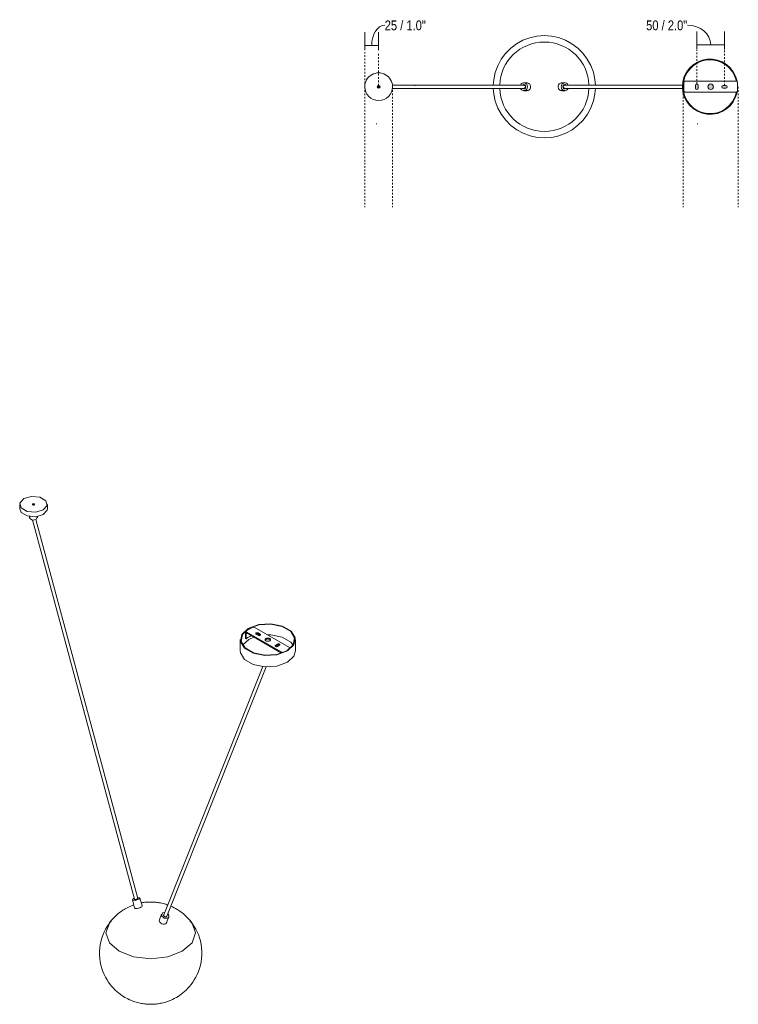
# Model space of a CAD drawing. Header units: millimetres. Extents: x 2017 to 4295, y 938 to 6714.
# Tile 2 of 2: x 2017 to 3318, y 4932 to 6714. Entities that reach past the tile are written whole.
import ezdxf

# ---------------------------------------------------------------- set-up
doc = ezdxf.new("R2010")
doc.units = ezdxf.units.MM
doc.linetypes.add('Dash', pattern=[6, 3, -3])
doc.layers.add('A-ANNO-DIMS', color=7, linetype='Dash', lineweight=9, true_color=0xd2d2d2)
for name, color, linetype, lineweight in [('A-ANNO-DIMS-8', 7, 'Continuous', 9), ('A-DETL-GENF', 7, 'Continuous', 9), ('E-LITE-EQPM', 7, 'Continuous', 20)]:
    doc.layers.add(name, color=color, linetype=linetype, lineweight=lineweight)
doc.styles.add('Arial Narrow', font='ARIALN.TTF', dxfattribs={"height": 17.6})
doc.dimstyles.new('FARO_-_2_2mm_Arial_Narrow_mm_Inch_Left', dxfattribs={"dimscale": 304.8, "dimtxt": 18.012385, "dimasz": 0, "dimexe": 0.07874, "dimexo": 0.0625, "dimgap": 0.013123, "dimtad": 1, "dimdec": 0, "dimzin": 0, "dimdsep": 46, "dimtxsty": 'Arial Narrow', "dimblk1": 'NONE', "dimblk2": 'NONE', "dimsah": 1, "dimcen": 0.09, "dimadec": 0, "dimazin": 0, "dimtfac": 1, "dimtdec": 4, "dimtix": 1, "dimtmove": 1, "dimatfit": 3, "dimfxl": 0.026247, "dimfxlon": 1, "dimtvp": 1, "dimtolj": 1, "dimtzin": 0, "dimarcsym": 2})
doc.dimstyles.new('FARO_-_2_2mm_Arial_Narrow_mm_Inch_Right', dxfattribs={"dimscale": 304.8, "dimtxt": 18.012385, "dimasz": 0, "dimexe": 0.07874, "dimexo": 0.0625, "dimgap": 0.013123, "dimtad": 1, "dimdec": 0, "dimzin": 0, "dimdsep": 46, "dimtxsty": 'Arial Narrow', "dimblk1": 'NONE', "dimblk2": 'NONE', "dimsah": 1, "dimcen": 0.09, "dimadec": 0, "dimazin": 0, "dimtfac": 1, "dimtdec": 4, "dimtix": 1, "dimtmove": 1, "dimatfit": 3, "dimfxl": 0.026247, "dimfxlon": 1, "dimtvp": 1, "dimtolj": 1, "dimtzin": 0, "dimarcsym": 2})

# ---------------------------------------------------------------- blocks, each defined once
blk = doc.blocks.new('28376-1L - 68604-49 MAMBO Black_rattan pendant lamp ø450 with plug _Plugged in Ceiling_-508792-00 Isometrico PDF')
at = {"layer": 'E-LITE-EQPM', "color": 251, "lineweight": 9, "true_color": 0x636466}
for p, q in [((2017.2, 5836.5), (2017.2, 5828.3)), ((2041.7, 5835.3), (2043.4, 5835.3)), ((2067.3, 5828.3), (2067.3, 5836.5)), ((2035.2, 5814.5), (2035.2, 5812)), ((2049.1, 5813.1), (2047.2, 5809.1)), ((2049.3, 5812), (2049.3, 5814.5)), ((2040.2, 5808.2), (2225.2, 5121.8)), ((2231, 5123.3), (2046.2, 5809)), ((2505.7, 5577.1), (2441.5, 5614.2)), ((2425.9, 5593.8), (2425.9, 5605.2)), ((2427.3, 5606), (2491.6, 5569)), ((2427.3, 5604.4), (2427.3, 5593)), ((2491.4, 5567.4), (2427.3, 5604.4)), ((2441.4, 5596.3), (2432, 5592)), ((2436.6, 5599.1), (2433.6, 5597.5)), ((2445.3, 5602.2), (2445, 5602)), ((2447.1, 5600.8), (2445.3, 5601.8)), ((2448.8, 5599.7), (2447.1, 5600.8)), ((2448.8, 5603.8), (2450.6, 5602.8)), ((2450.6, 5601.2), (2448.8, 5602.2)), ((2450.6, 5602.8), (2452.4, 5601.8)), ((2452.4, 5600.1), (2450.6, 5601.2)), ((2452.7, 5600), (2452.4, 5600.1)), ((2416.5, 5591.6), (2416.5, 5571.1)), ((2432, 5592), (2420.7, 5581.9)), ((2427.3, 5593), (2425.9, 5593.8)), ((2480.7, 5579.7), (2480.4, 5579.5)), ((2480.7, 5581.4), (2482.4, 5582.4)), ((2482.4, 5580.8), (2480.7, 5579.7)), ((2482.4, 5582.4), (2484.2, 5583.4)), ((2484.2, 5581.8), (2482.4, 5580.8)), ((2486, 5580.3), (2484.2, 5579.3)), ((2487.7, 5581.4), (2486, 5580.3)), ((2516.5, 5571.1), (2516.5, 5591.6)), ((2457.2, 5542.8), (2277.9, 5093.3)), ((2283.4, 5091.1), (2463.4, 5542.4)), ((2221.3, 5120.7), (2225.2, 5106.1)), ((2225, 5123.9), (2223.4, 5123.2)), ((2226.6, 5121.3), (2227.3, 5121.3)), ((2228.8, 5121.7), (2229.5, 5121.9)), ((2229.5, 5121.9), (2230.1, 5122.2)), ((2230.1, 5122.2), (2230.6, 5122.6)), ((2230.6, 5122.6), (2230.9, 5122.9)), ((2230.9, 5122.9), (2231, 5123.2)), ((2231, 5123.2), (2231, 5123.3)), ((2238.9, 5109.7), (2235, 5124.3)), ((2275.9, 5096.9), (2279.6, 5097.7)), ((2274, 5094.7), (2270.1, 5084.6)), ((2277.9, 5093.4), (2277.7, 5092.8)), ((2277.7, 5092.8), (2277.8, 5092.2)), ((2277.8, 5092.2), (2278.1, 5091.6)), ((2279.1, 5090.5), (2279.8, 5090.2)), ((2279.8, 5090.2), (2280.6, 5089.9)), ((2280.6, 5089.9), (2281.3, 5089.9)), ((2281.3, 5089.9), (2282, 5090)), ((2282, 5090), (2282.6, 5090.2)), ((2283.3, 5079.5), (2287.2, 5089.7)), ((2287.2, 5089.6), (2285.3, 5087.5))]:
    blk.add_line(p, q, dxfattribs=at)
for points in [[(2024.5, 5846.8, 0), (2017.5, 5838.8, 0), (2019.9, 5830, 0), (2030.9, 5823.6, 0), (2046.2, 5822.2, 0), (2060, 5826.3, 0)], [(2060, 5826.3, 0), (2067, 5834.3, 0), (2064.6, 5843.1, 0), (2053.6, 5849.4, 0), (2038.3, 5850.8, 0), (2024.5, 5846.8, 0)], [(2060, 5818.1, 0), (2046.2, 5814, 0), (2030.9, 5815.4, 0), (2019.9, 5821.7, 0), (2017.2, 5828.6, 0)], [(2044, 5835.5, 0), (2040.5, 5835.5, 0), (2040.5, 5837.5, 0)], [(2040.5, 5837.5, 0), (2044, 5837.5, 0), (2044, 5835.5, 0)], [(2067.3, 5829.1, 0), (2067, 5826, 0), (2060, 5818.1, 0)], [(2047.2, 5809.1, 0), (2040.4, 5808.1, 0), (2035.4, 5811, 0), (2035.4, 5813.1, 0)], [(2501.9, 5571.2, 0), (2513.7, 5582, 0), (2516.2, 5594.8, 0), (2508.9, 5606.9, 0), (2493.1, 5616, 0), (2472.1, 5620.3, 0), (2450, 5618.8, 0), (2431.1, 5612, 0)], [(2432, 5611.5, 0), (2450.4, 5618.2, 0), (2472, 5619.6, 0), (2492.5, 5615.4, 0), (2507.9, 5606.6, 0), (2515, 5594.7, 0), (2512.6, 5582.3, 0), (2501, 5571.6, 0)], [(2432.6, 5610.7, 0), (2434, 5611.4, 0), (2435.5, 5612.2, 0), (2437, 5612.9, 0), (2438.5, 5613.6, 0), (2440.1, 5614.2, 0), (2440.5, 5614.4, 0)], [(2441.5, 5614.2, 0), (2441.2, 5614.3, 0), (2440.9, 5614.4, 0), (2440.6, 5614.4, 0), (2440.5, 5614.4, 0)], [(2431.1, 5612, 0), (2419.3, 5601.1, 0), (2416.8, 5588.3, 0), (2424.2, 5576.2, 0), (2439.9, 5567.1, 0), (2460.9, 5562.9, 0), (2483, 5564.3, 0), (2501.9, 5571.2, 0)], [(2501, 5571.6, 0), (2482.6, 5565, 0), (2461, 5563.6, 0), (2440.5, 5567.7, 0), (2425.2, 5576.6, 0), (2418, 5588.4, 0), (2420.4, 5600.9, 0), (2432, 5611.5, 0)], [(2425.9, 5605.2, 0), (2425.9, 5605.6, 0), (2426, 5605.9, 0), (2426.2, 5606.1, 0)], [(2426.2, 5606.1, 0), (2427.3, 5607, 0), (2428.5, 5607.9, 0), (2429.7, 5608.8, 0), (2431, 5609.7, 0), (2432.3, 5610.5, 0), (2432.6, 5610.7, 0)], [(2426.2, 5606.1, 0), (2426.4, 5606.2, 0), (2426.7, 5606.2, 0), (2427, 5606.2, 0), (2427.3, 5606, 0)], [(2427.3, 5593, 0), (2430.2, 5595.3, 0), (2433.6, 5597.5, 0)], [(2445.3, 5601.8, 0), (2444.9, 5602.1, 0), (2444.7, 5602.4, 0), (2444.6, 5602.8, 0), (2444.7, 5603.2, 0), (2444.9, 5603.5, 0), (2445.3, 5603.8, 0)], [(2445.3, 5603.8, 0), (2445.8, 5604.1, 0), (2446.4, 5604.2, 0), (2447.1, 5604.2, 0), (2447.7, 5604.2, 0), (2448.3, 5604.1, 0), (2448.8, 5603.8, 0)], [(2448.8, 5602.2, 0), (2448.3, 5602.4, 0), (2447.7, 5602.6, 0), (2447.1, 5602.6, 0), (2446.4, 5602.6, 0), (2445.8, 5602.4, 0), (2445.3, 5602.2, 0)], [(2452.4, 5599.7, 0), (2451.9, 5599.5, 0), (2451.3, 5599.4, 0), (2450.6, 5599.3, 0), (2450, 5599.4, 0), (2449.4, 5599.5, 0), (2448.8, 5599.7, 0)], [(2452.4, 5601.8, 0), (2452.8, 5601.5, 0), (2453, 5601.1, 0), (2453.1, 5600.8, 0), (2453, 5600.4, 0), (2452.8, 5600, 0), (2452.4, 5599.7, 0)], [(2512.4, 5581.8, 0), (2507.9, 5587.1, 0), (2492.5, 5596, 0), (2472, 5600.1, 0), (2465.6, 5600.3, 0)], [(2463, 5589.5, 0), (2462.2, 5590.1, 0), (2461.7, 5590.8, 0), (2461.5, 5591.6, 0), (2461.7, 5592.3, 0), (2462.2, 5593, 0), (2463, 5593.6, 0)], [(2463, 5592, 0), (2462.2, 5591.4, 0), (2461.7, 5590.8, 0)], [(2463, 5593.6, 0), (2464, 5594.1, 0), (2465.2, 5594.4, 0), (2466.5, 5594.5, 0), (2467.8, 5594.4, 0), (2469, 5594.1, 0), (2470, 5593.6, 0)], [(2470, 5592, 0), (2469, 5592.4, 0), (2467.8, 5592.7, 0), (2466.5, 5592.8, 0), (2465.2, 5592.7, 0), (2464, 5592.4, 0), (2463, 5592, 0)], [(2470, 5589.5, 0), (2469, 5589.1, 0), (2467.8, 5588.8, 0), (2466.5, 5588.7, 0), (2465.2, 5588.8, 0), (2464, 5589.1, 0), (2463, 5589.5, 0)], [(2470, 5593.6, 0), (2470.8, 5593, 0), (2471.3, 5592.3, 0), (2471.5, 5591.6, 0), (2471.3, 5590.8, 0), (2470.8, 5590.1, 0), (2470, 5589.5, 0)], [(2471.3, 5590.8, 0), (2470.8, 5591.4, 0), (2470, 5592, 0)], [(2484.2, 5579.3, 0), (2483.7, 5579.1, 0), (2483.1, 5579, 0), (2482.4, 5578.9, 0), (2481.8, 5579, 0), (2481.2, 5579.1, 0), (2480.7, 5579.3, 0), (2480.3, 5579.6, 0), (2480, 5580, 0), (2479.9, 5580.3, 0), (2480, 5580.7, 0), (2480.3, 5581.1, 0), (2480.7, 5581.4, 0)], [(2484.2, 5583.4, 0), (2484.7, 5583.6, 0), (2485.3, 5583.8, 0), (2486, 5583.8, 0), (2486.6, 5583.8, 0), (2487.2, 5583.6, 0), (2487.7, 5583.4, 0), (2488.1, 5583.1, 0), (2488.4, 5582.8, 0), (2488.5, 5582.4, 0), (2488.4, 5582, 0), (2488.1, 5581.7, 0), (2487.7, 5581.4, 0)], [(2488, 5581.6, 0), (2487.7, 5581.8, 0), (2487.2, 5582, 0), (2486.6, 5582.2, 0), (2486, 5582.2, 0), (2485.3, 5582.2, 0), (2484.7, 5582, 0), (2484.2, 5581.8, 0)], [(2501.9, 5550.7, 0), (2483, 5543.8, 0), (2460.9, 5542.4, 0), (2439.9, 5546.7, 0), (2424.2, 5555.7, 0), (2416.8, 5567.9, 0), (2416.6, 5572.2, 0)], [(2491.6, 5569, 0), (2491.9, 5568.7, 0), (2492.2, 5568.4, 0), (2492.5, 5568.1, 0), (2492.6, 5567.8, 0)], [(2501.9, 5550.7, 0), (2513.7, 5561.6, 0), (2516.5, 5571.5, 0)], [(2506.8, 5575.9, 0), (2506.6, 5576.3, 0), (2506.3, 5576.6, 0), (2506, 5576.9, 0), (2505.7, 5577.1, 0)], [(2223.4, 5123.2, 0), (2221.5, 5120.4, 0), (2226.1, 5119.7, 0), (2232.8, 5121.8, 0)], [(2225.2, 5121.9, 0), (2225.3, 5121.6, 0), (2225.6, 5121.4, 0), (2226, 5121.3, 0), (2226.6, 5121.3, 0)], [(2227.3, 5121.3, 0), (2228, 5121.5, 0), (2228.8, 5121.7, 0)], [(2232.8, 5121.8, 0), (2234.8, 5124.6, 0), (2230.4, 5125.4, 0)], [(2285.1, 5111.5, 0), (2283.9, 5111.9, 0), (2281.5, 5112.7, 0), (2279.1, 5113.4, 0), (2276.8, 5114, 0), (2274.5, 5114.5, 0), (2272.2, 5115, 0), (2270, 5115.4, 0), (2267.7, 5115.8, 0), (2265.6, 5116.1, 0), (2263.4, 5116.3, 0), (2261.2, 5116.5, 0), (2259.1, 5116.6, 0), (2256.9, 5116.7, 0), (2254.8, 5116.7, 0), (2252.6, 5116.7, 0), (2250.5, 5116.7, 0), (2248.4, 5116.6, 0), (2246.2, 5116.4, 0), (2244, 5116.2, 0), (2241.8, 5115.9, 0), (2239.6, 5115.6, 0), (2237.4, 5115.2, 0), (2237.4, 5115.2, 0)], [(2179.9, 5079.2, 0), (2182.9, 5083, 0), (2185.9, 5086.4, 0), (2188.9, 5089.6, 0), (2191.9, 5092.5, 0), (2194.9, 5095.1, 0), (2197.9, 5097.5, 0), (2200.8, 5099.7, 0), (2203.7, 5101.7, 0), (2206.6, 5103.4, 0), (2208.1, 5104.3, 0)], [(2223.8, 5111.5, 0), (2223.3, 5111.4, 0), (2220.9, 5110.5, 0), (2218.3, 5109.4, 0), (2215.7, 5108.3, 0), (2213.1, 5107, 0), (2210.4, 5105.6, 0), (2208.1, 5104.3, 0)], [(2236.7, 5107.2, 0), (2234.7, 5106.2, 0), (2232.4, 5105.5, 0), (2230.1, 5105, 0), (2227.9, 5104.9, 0), (2226.3, 5105.2, 0), (2225.4, 5105.8, 0), (2225.2, 5106.3, 0)], [(2238.7, 5110, 0), (2238.8, 5109.2, 0), (2238.2, 5108.2, 0), (2236.7, 5107.2, 0)], [(2285.3, 5087.5, 0), (2278.7, 5087.4, 0), (2274, 5092, 0), (2275.9, 5096.9, 0)], [(2328.8, 5079.2, 0), (2325.9, 5083, 0), (2322.9, 5086.4, 0), (2319.9, 5089.6, 0), (2316.8, 5092.5, 0), (2313.8, 5095.1, 0), (2310.9, 5097.5, 0), (2307.9, 5099.7, 0), (2305, 5101.7, 0), (2302.2, 5103.4, 0), (2299.4, 5105, 0), (2296.7, 5106.5, 0), (2294, 5107.8, 0), (2291.4, 5109, 0), (2290.7, 5109.3, 0)], [(2179.9, 5079.2, 0), (2179.6, 5078.7, 0), (2173.4, 5060.9, 0), (2179.6, 5043, 0), (2197.1, 5027.8, 0), (2223.4, 5017.7, 0), (2254.4, 5014.1, 0), (2285.4, 5017.7, 0), (2311.6, 5027.8, 0)], [(2178.3, 5076.9, 0), (2179.6, 5078.7, 0), (2181.1, 5080.5, 0), (2182.7, 5082.2, 0), (2183.5, 5083.1, 0)], [(2281.4, 5077.4, 0), (2279.4, 5076.7, 0), (2277.1, 5076.6, 0), (2274.8, 5077.2, 0), (2272.6, 5078.4, 0), (2271, 5080.1, 0), (2270.1, 5081.9, 0), (2269.9, 5083.8, 0), (2270.4, 5085.2, 0)], [(2278.1, 5091.6, 0), (2278.5, 5091, 0), (2279.1, 5090.5, 0)], [(2283.5, 5080.3, 0), (2282.8, 5078.7, 0), (2281.4, 5077.4, 0)], [(2282.6, 5090.2, 0), (2283.1, 5090.6, 0), (2283.4, 5091.1, 0), (2283.4, 5091.1, 0)], [(2285.2, 5095.5, 0), (2287.3, 5092.4, 0), (2287.2, 5089.7, 0)], [(2311.6, 5027.8, 0), (2329.2, 5043, 0), (2335.3, 5060.9, 0), (2329.2, 5078.7, 0), (2328.8, 5079.2, 0)], [(2330.5, 5076.9, 0), (2329.1, 5078.7, 0), (2327.7, 5080.5, 0), (2326.1, 5082.2, 0), (2325.4, 5082.9, 0)], [(2178.3, 5076.9, 0), (2175.5, 5072.6, 0), (2172.8, 5067.9, 0), (2170.3, 5063, 0), (2168.1, 5057.7, 0), (2166.1, 5052.1, 0), (2164.5, 5046.2, 0), (2163.2, 5040.1, 0), (2162.3, 5033.8, 0), (2161.9, 5027.4, 0), (2161.9, 5021, 0), (2162.3, 5014.7, 0), (2163.2, 5008.4, 0), (2164.4, 5002.3, 0), (2166.1, 4996.4, 0), (2168, 4990.8, 0), (2170.3, 4985.5, 0), (2172.8, 4980.5, 0), (2175.4, 4975.9, 0), (2178.2, 4971.6, 0), (2181.1, 4967.6, 0), (2184.1, 4963.9, 0), (2187.1, 4960.6, 0), (2190.1, 4957.5, 0), (2193.2, 4954.8, 0), (2196.1, 4952.2, 0), (2199.1, 4949.9, 0), (2202, 4947.8, 0), (2204.9, 4946, 0), (2207.7, 4944.2, 0), (2210.5, 4942.7, 0), (2213.2, 4941.3, 0), (2215.8, 4940, 0), (2218.4, 4938.9, 0), (2220.9, 4937.9, 0), (2223.4, 4936.9, 0), (2225.9, 4936.1, 0), (2228.3, 4935.4, 0), (2230.6, 4934.7, 0), (2232.9, 4934.1, 0), (2235.2, 4933.6, 0), (2237.5, 4933.2, 0), (2239.7, 4932.8, 0), (2241.9, 4932.5, 0), (2244.1, 4932.2, 0), (2246.3, 4932, 0), (2248.4, 4931.8, 0), (2250.6, 4931.7, 0), (2252.7, 4931.6, 0), (2254.9, 4931.6, 0), (2257, 4931.7, 0), (2259.1, 4931.7, 0), (2261.3, 4931.9, 0), (2263.4, 4932.1, 0), (2265.6, 4932.3, 0), (2267.8, 4932.6, 0), (2270, 4932.9, 0), (2272.3, 4933.4, 0), (2274.5, 4933.8, 0), (2276.8, 4934.4, 0), (2279.2, 4935, 0), (2281.6, 4935.7, 0), (2284, 4936.5, 0), (2286.4, 4937.3, 0), (2288.9, 4938.3, 0), (2291.5, 4939.4, 0), (2294.1, 4940.6, 0), (2296.8, 4941.9, 0), (2299.5, 4943.4, 0), (2300.7, 4944, 0)], [(2330.5, 5076.9, 0), (2333.3, 5072.6, 0), (2336, 5067.9, 0), (2338.4, 5063, 0), (2340.7, 5057.7, 0), (2342.7, 5052.1, 0), (2344.3, 5046.2, 0), (2345.6, 5040.1, 0), (2346.4, 5033.8, 0), (2346.9, 5027.4, 0), (2346.9, 5021, 0), (2346.5, 5014.7, 0), (2345.6, 5008.4, 0), (2344.3, 5002.3, 0), (2342.7, 4996.4, 0), (2340.7, 4990.8, 0), (2338.5, 4985.5, 0), (2336, 4980.5, 0), (2333.3, 4975.9, 0), (2330.5, 4971.6, 0), (2327.6, 4967.6, 0), (2324.7, 4963.9, 0), (2321.6, 4960.6, 0), (2318.6, 4957.5, 0), (2315.6, 4954.8, 0), (2312.6, 4952.2, 0), (2309.7, 4949.9, 0), (2306.7, 4947.8, 0), (2303.9, 4946, 0), (2301.1, 4944.2, 0), (2300.7, 4944, 0)]]:
    blk.add_polyline3d(points, dxfattribs=at)
blk = doc.blocks.new('28376-1L - 68604-49 MAMBO Black_rattan pendant lamp ø450 with plug _Plugged in Ceiling_-508792-Planta_PDF Fixing Holes')
at = {"layer": 'E-LITE-EQPM', "color": 253, "true_color": 0xaaaaaa}
for p, q in [((-3, 37.1), (-3, 250.2)), ((3, 250.2), (3, 37.1)), ((-7.1, 31.6), (-7.1, 37.1)), ((-3, 35.1), (-3, 37.1)), ((3, 37.1), (3, 35.1)), ((7.1, 37.1), (7.1, 31.6)), ((-7.1, -37.1), (-7.1, -31.6)), ((-3, -37.1), (-3, -35.1)), ((3, -35.1), (3, -37.1)), ((7.1, -31.6), (7.1, -37.1)), ((-3, -275.3), (-3, -37.1)), ((3, -37.1), (3, -275.3))]:
    blk.add_line(p, q, dxfattribs=at)
at = {"layer": 'E-LITE-EQPM', "color": 253, "true_color": 0xaaaaaa, "flags": 128}
for points in [[(0, 251.5), (-9.5, 252.4), (-10, 252.5)], [(10, 252.5), (0.5, 251.5), (0, 251.5)], [(-3, -92.4), (-13.2, -91.6), (-26.1, -88.8), (-38.5, -84.2), (-50.1, -77.8), (-60.7, -69.9), (-70, -60.5), (-77.9, -49.9), (-84.3, -38.3), (-88.9, -25.9), (-91.6, -13), (-92.6, 0.2), (-91.6, 13.4), (-88.8, 26.3), (-84.1, 38.7), (-77.7, 50.3), (-69.8, 60.8), (-60.4, 70.2), (-49.8, 78), (-38.1, 84.3), (-25.7, 88.9), (-12.8, 91.7), (-3, 92.4)], [(3, 92.4), (13.2, 91.6), (26.1, 88.8), (38.5, 84.2), (50.1, 77.8), (60.7, 69.9), (70, 60.5), (77.9, 49.9), (84.3, 38.3), (88.9, 25.9), (91.6, 13), (92.6, -0.2), (91.6, -13.4), (88.8, -26.3), (84.1, -38.7), (77.7, -50.3), (69.8, -60.8), (60.4, -70.2), (49.8, -78), (38.1, -84.3), (25.7, -88.9), (12.8, -91.7), (3, -92.4)]]:
    blk.add_lwpolyline(points, dxfattribs=at)
at = {"layer": 'E-LITE-EQPM', "color": 253, "true_color": 0xaaaaaa}
for centre, radius, start, end in [((0, 300), 50, 101.5038, 270), ((0, 300), 48.8, 101.8501, 270), ((0, 300), 50, 90, 100.5775), ((0, 300), 50, 79.4225, 90), ((0, 300), 50, 270, 78.4962), ((0, 300), 48.8, 270, 78.1499), ((0, 0), 80.9, 92.1177, 267.8823), ((0, 0), 80.9, 272.1177, 87.8823), ((0, -300), 25.1, 90, 270), ((0, -300), 25.1, 270, 90)]:
    blk.add_arc(centre, radius, start, end, dxfattribs=at)
for centre, major_axis, ratio, start_param, end_param in [((0, 37.1), (7.06, 0), 0.93947, 2.015183, 4.712389), ((0, 37.1), (4, 0), 0.93947, 2.451698, 4.712389), ((0, 35.1), (4, 0), 0.93947, 2.451985, 2.855145), ((0, 37.1), (3, 0), 0.936513, 3.141593, 3.403392), ((0, 37.1), (3, 0), 0.936513, 3.403393, 3.665191), ((0, 37.1), (3, 0), 0.936513, 3.665197, 4.188773), ((0, 37.1), (-7.06, 0), 0.93947, 1.570796, 4.268003), ((0, 37.1), (4, 0), 0.93947, 4.712389, 6.97308), ((0, 37.1), (3, 0), 0.936513, 5.236005, 5.759581), ((0, 37.1), (3, 0), 0.936513, 5.759587, 6.021385), ((0, 37.1), (-3, 0), 0.936513, 2.879793, 3.141593), ((0, 35.1), (4, 0), 0.93947, 0.286448, 0.689608), ((0, 35.1), (-3, 0), 0.93947, 0, 0.107092), ((0, 37.1), (3, 0), 0.936513, 4.18879, 4.45058), ((0, 37.1), (3, 0), 0.936513, 4.45059, 4.712389), ((0, 37.1), (3, 0), 0.936513, 4.712389, 4.974188), ((0, 37.1), (3, 0), 0.936513, 4.974198, 5.235988), ((0, 35.1), (3, 0), 0.93947, 6.176093, 6.283185), ((0, -37.1), (7.06, 0), 0.93947, 1.570796, 4.268003), ((0, -37.1), (-4, 0), 0.93947, 4.712389, 6.973081), ((0, -35.1), (3, 0), 0.93947, 3.031206, 3.141593), ((0, -37.1), (3, 0), 0.938271, 2.094398, 2.617993), ((0, -37.1), (3, 0), 0.938271, 1.832597, 2.094395), ((0, -37.1), (3, 0), 0.938271, 1.570796, 1.832596), ((0, -37.1), (7.06, 0), 0.93947, 5.156775, 7.853982), ((0, -37.1), (4, 0), 0.93947, 5.593289, 7.853982), ((0, -37.1), (-3, 0), 0.938271, 4.45059, 4.712389), ((0, -37.1), (3, 0), 0.938271, 1.047198, 1.308995), ((0, -37.1), (3, 0), 0.938271, 0.5236, 1.047195), ((0, -35.1), (3, 0), 0.93947, 0, 0.110387), ((0, -35.1), (4, 0), 0.93947, 3.426914, 3.831202), ((0, -37.1), (-3, 0), 0.938271, 6.021386, 6.283185), ((0, -37.1), (3, 0), 0.938271, 2.617994, 2.879793), ((0, -37.1), (3, 0), 0.938271, 0.2618, 0.523599), ((0, -37.1), (3, 0), 0.938271, 0, 0.261799), ((0, -35.1), (4, 0), 0.93947, 5.593576, 5.997864)]:
    blk.add_ellipse(centre, major_axis=major_axis, ratio=ratio, start_param=start_param, end_param=end_param, dxfattribs=at)
for points, knots in [([(-10, 252.5), (-10, 252.5), (-10, 252.6), (-10, 252.9), (-10, 253.2), (-10, 253.3)], [-1, -1, -1, -1, -0.7857143, -0.5714286, -0.4285714, -0.4285714, -0.4285714, -0.4285714]), ([(10, 253.3), (10, 253.2), (10, 253), (10, 252.6), (10, 252.5), (10, 252.5)], [-0.5714286, -0.5714286, -0.5714286, -0.5714286, -0.4285714, -0.2857143, 0, 0, 0, 0]), ([(-7, 32.4), (-7.1, 31.8), (-7.1, 30.3), (-6.2, 28.2), (-4.6, 26.4), (-2.5, 25.2), (-0.8, 25), (0, 25)], [-0.5393227, -0.5393227, -0.5393227, -0.5393227, -0.4444444, -0.3333333, -0.2222222, -0.1111111, 0, 0, 0, 0]), ([(0, 25), (1.2, 25), (3.7, 25.6), (6.1, 27.8), (7.1, 30.3), (7.1, 31.8), (7, 32.4)], [-1, -1, -1, -1, -0.8333333, -0.6666667, -0.5555556, -0.4606773, -0.4606773, -0.4606773, -0.4606773]), ([(0, -25), (-1.2, -25), (-3.7, -25.6), (-6.1, -27.8), (-7.1, -30.3), (-7.1, -31.8), (-7, -32.4)], [-1, -1, -1, -1, -0.8333333, -0.6666667, -0.5555556, -0.4606773, -0.4606773, -0.4606773, -0.4606773]), ([(7, -32.4), (7.1, -31.8), (7.1, -30.3), (6.2, -28.2), (4.6, -26.4), (2.5, -25.2), (0.8, -25), (0, -25)], [-0.5393227, -0.5393227, -0.5393227, -0.5393227, -0.4444444, -0.3333333, -0.2222222, -0.1111111, 0, 0, 0, 0])]:
    blk.add_open_spline(points, degree=3, knots=knots, dxfattribs=at)
blk = doc.blocks.new('DIMBLOCK1-Planta_PDF Fixing Holes')
at = {"layer": 'A-ANNO-DIMS-8', "color": 251, "true_color": 0x5b5b5b, "transparency": 16777216}
for p, q in [((3243.3, 6660), (3243.3, 6692)), ((3293.3, 6660), (3293.3, 6692)), ((3243.3, 6668), (3293.3, 6668)), ((3243.3, 6668), (3243.3, 6660)), ((3293.3, 6668), (3293.3, 6660))]:
    blk.add_line(p, q, dxfattribs=at)
blk.add_ellipse((3226.1, 6668), major_axis=(42.2, 0), ratio=0.846086, start_param=0, end_param=1.570796, dxfattribs=at)
at = {"layer": 'A-ANNO-DIMS-8', "color": 0, "transparency": 16777216, "insert": (3151.4, 6712.2), "char_height": 17.6, "width": 89.547, "attachment_point": 1, "line_spacing_factor": 0.974696, "style": 'Arial Narrow'}
blk.add_mtext('50 / 2.0"', dxfattribs=at)
blk = doc.blocks.new('_None')
blk = doc.blocks.new('DIMBLOCK2-Planta_PDF Fixing Holes')
at = {"layer": 'A-ANNO-DIMS-8', "color": 251, "true_color": 0x5b5b5b, "transparency": 16777216}
for p, q in [((2642, 6658.8), (2642, 6690.8)), ((2667.1, 6658.8), (2667.1, 6690.8)), ((2642, 6666.8), (2667.1, 6666.8)), ((2642, 6666.8), (2642, 6658.8)), ((2667.1, 6666.8), (2667.1, 6658.8))]:
    blk.add_line(p, q, dxfattribs=at)
blk.add_ellipse((2678.1, 6666.8), major_axis=(0, 36.9), ratio=0.638121, start_param=0, end_param=1.570796, dxfattribs=at)
at = {"layer": 'A-ANNO-DIMS-8', "color": 0, "transparency": 16777216, "insert": (2678.1, 6712.2), "char_height": 17.6, "width": 89.547, "attachment_point": 1, "line_spacing_factor": 0.974696, "style": 'Arial Narrow'}
blk.add_mtext('25 / 1.0"', dxfattribs=at)

msp = doc.modelspace()

# ---------------------------------------------------------------- hatches: boundary and pattern name
at = {"layer": 'A-DETL-GENF', "true_color": 0xe2e2e2}
msp.add_hatch(color=254, dxfattribs=at).paths.add_polyline_path([(2667.1, 6589.9), (2667.8, 6590), (2668.3, 6590.2), (2668.8, 6590.6), (2669.3, 6591.4), (2669.5, 6591.7), (2669.6, 6592.3), (2669.5, 6593), (2669.2, 6593.6), (2668.7, 6594.2), (2668.3, 6594.5), (2667.7, 6594.7), (2667.1, 6594.8), (2666.4, 6594.7), (2665.9, 6594.5), (2665.3, 6594.1), (2664.9, 6593.6), (2664.7, 6593), (2664.6, 6592.3), (2664.8, 6591.4), (2664.9, 6591.1), (2665.3, 6590.6), (2665.9, 6590.2), (2666.4, 6590)])
h = msp.add_hatch(color=254, dxfattribs=at)
h.paths.add_polyline_path([(3268.3, 6587.3), (3269.6, 6587.5), (3270.8, 6588), (3271.8, 6588.8), (3272.6, 6589.8), (3273.2, 6591.4), (3273.3, 6592.3), (3273.1, 6593.6), (3272.6, 6594.8), (3271.8, 6595.9), (3270.8, 6596.7), (3269.6, 6597.2), (3268.3, 6597.3), (3267, 6597.2), (3265.8, 6596.7), (3264.7, 6595.9), (3264, 6594.8), (3263.5, 6593.6), (3263.3, 6592.3), (3263.5, 6591), (3264, 6589.8), (3265, 6588.6), (3265.8, 6588), (3267, 6587.5)])
h.paths.add_polyline_path([(3243.3, 6587.3), (3244.1, 6587.5), (3244.5, 6587.7), (3245.1, 6588.1), (3245.5, 6588.6), (3245.7, 6589.2), (3245.8, 6589.8), (3245.7, 6595.5), (3245.5, 6596.1), (3245.1, 6596.6), (3244.5, 6597), (3243.9, 6597.3), (3243.3, 6597.3), (3242.6, 6597.3), (3242, 6597), (3241.3, 6596.3), (3241.1, 6596.1), (3240.9, 6595.5), (3240.8, 6594.8), (3240.9, 6589.2), (3241.3, 6588.4), (3241.5, 6588.1), (3242, 6587.7), (3242.6, 6587.4)])
h.paths.add_polyline_path([(3291.9, 6589.8), (3296.4, 6589.9), (3297, 6590.2), (3297.6, 6590.6), (3298, 6591.1), (3298.2, 6591.7), (3298.3, 6592.3), (3298.2, 6593), (3298, 6593.6), (3297.5, 6594.1), (3297, 6594.5), (3296.4, 6594.8), (3295.8, 6594.8), (3290.1, 6594.8), (3289.5, 6594.5), (3289, 6594.1), (3288.6, 6593.6), (3288.4, 6593), (3288.3, 6592.3), (3288.5, 6591.4), (3288.6, 6591.1), (3289, 6590.6), (3289.5, 6590.2), (3290.1, 6589.9), (3290.8, 6589.8)])

# ---------------------------------------------------------------- linework, layer by layer
at = {"layer": 'A-ANNO-DIMS'}
for p, q in [((2642, 6592.3), (2642, 6654.8)), ((2667.1, 6594.8), (2667.1, 6654.8)), ((3243.3, 6597.3), (3243.3, 6658.3)), ((3293.3, 6594.8), (3293.3, 6658.3)), ((2642, 6592.3), (2642, 6374.2)), ((2692.1, 6592.3), (2692.1, 6374.2)), ((3218.3, 6592.3), (3218.3, 6374.2)), ((3318.3, 6592.3), (3318.3, 6374.2))]:
    msp.add_line(p, q, dxfattribs=at)
at = {"layer": 'E-LITE-EQPM'}
for p, q in [((2732.8, 6595), (2732.8, 6594.1)), ((3316.1, 6602.3), (3220.5, 6602.3)), ((3220.5, 6582.3), (3316.1, 6582.3)), ((2662.8, 6525), (2663.6, 6525)), ((3244, 6525), (3244.9, 6525))]:
    msp.add_line(p, q, dxfattribs=at)
at = {"layer": 'E-LITE-EQPM', "color": 253, "true_color": 0xaaaaaa}
for p, q in [((3240.8, 6594.8), (3240.8, 6589.8)), ((3245.8, 6589.8), (3245.8, 6594.8)), ((3295.8, 6594.8), (3290.8, 6594.8)), ((3290.8, 6589.8), (3295.8, 6589.8))]:
    msp.add_line(p, q, dxfattribs=at)
for centre, radius, start, end in [((2667.1, 6592.3), 2.47, 0, 180), ((3243.3, 6594.8), 2.5, 0, 180), ((3268.3, 6592.3), 5, 90, 270), ((3268.3, 6592.3), 5, 270, 90), ((3290.8, 6592.3), 2.5, 90, 270), ((3295.8, 6592.3), 2.5, 270, 90), ((2667.1, 6592.3), 2.47, 180, 0), ((3243.3, 6589.8), 2.5, 180, 0)]:
    msp.add_arc(centre, radius, start, end, dxfattribs=at)
at = {"layer": 'E-LITE-EQPM'}
for centre, radius, start, end in [((2667.1, 6592.3), 2.47, 0, 180), ((3268.3, 6592.3), 48.8, 168.1835, 191.8165), ((3268.3, 6592.3), 48.8, 348.1835, 11.8165), ((2667.1, 6592.3), 2.47, 180, 0)]:
    msp.add_arc(centre, radius, start, end, dxfattribs=at)

# ---------------------------------------------------------------- block references
at = {"layer": 'E-LITE-EQPM', "color": 253, "true_color": 0xaaaaaa, "extrusion": (0, 0, -1), "rotation": 89.99999999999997}
msp.add_blockref('28376-1L - 68604-49 MAMBO Black_rattan pendant lamp ø450 with plug _Plugged in Ceiling_-508792-Planta_PDF Fixing Holes', (-2967.1, 6592.3), dxfattribs=at)
at = {"layer": 'E-LITE-EQPM', "color": 254, "lineweight": 9, "true_color": 0xd4d4d4}
msp.add_blockref('28376-1L - 68604-49 MAMBO Black_rattan pendant lamp ø450 with plug _Plugged in Ceiling_-508792-00 Isometrico PDF', (0, 0), dxfattribs=at)

# ---------------------------------------------------------------- dimensions: what is measured, and where the dimension line sits
at = {"layer": 'A-ANNO-DIMS', "color": 251, "linetype": 'Continuous', "true_color": 0x5b5b5b}
for base, p1, p2, dimstyle, override, picture, middle in [((2667.1, 6666.8), (2642, 6658.8), (2667.1, 6658.8), 'FARO_-_2_2mm_Arial_Narrow_mm_Inch_Right', {"dimpost": '<>', "dimfxl": 25.060728}, 'DIMBLOCK2-Planta_PDF Fixing Holes', (2722.9, 6700.5)), ((3293.3, 6668), (3243.3, 6660), (3293.3, 6660), 'FARO_-_2_2mm_Arial_Narrow_mm_Inch_Left', {"dimpost": '<>', "dimfxl": 50}, 'DIMBLOCK1-Planta_PDF Fixing Holes', (3196.2, 6700.5))]:
    dim = msp.add_linear_dim(base=base, p1=p1, p2=p2, dimstyle=dimstyle, override=override, dxfattribs=at)
    dim.commit()
    dim.dimension.update_dxf_attribs({"geometry": picture, "text_midpoint": middle, "dimtype": 160})

doc.saveas('drawing.dxf')
